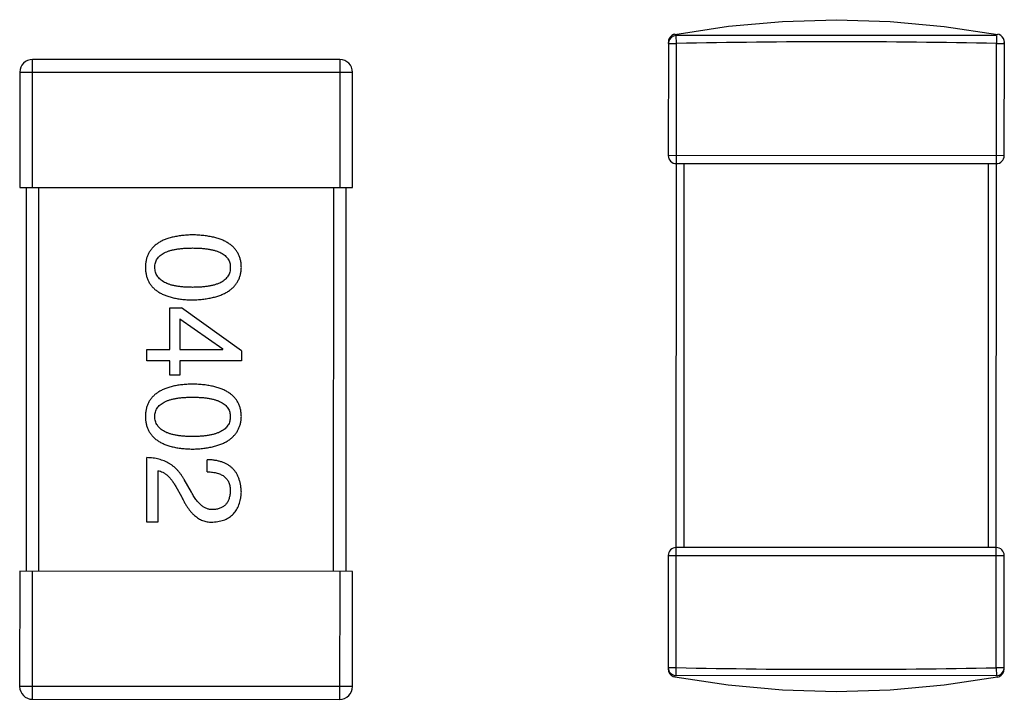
# Model space of a CAD drawing. Header units: millimetres. Extents: x 3 to 124, y -45 to 11.
# Tile 26 of 46: x 107.11 to 108.65, y -18.03 to -16.97. Entities that reach past the tile are written whole.
import ezdxf

# ---------------------------------------------------------------- set-up
doc = ezdxf.new("R2010")
doc.units = ezdxf.units.MM
doc.header["$LTSCALE"] = 1.21
doc.header["$MEASUREMENT"] = 0
doc.layers.get('0').update_dxf_attribs({"linetype": 'CONTINUOUS'})

msp = doc.modelspace()

# ---------------------------------------------------------------- linework, layer by layer
at = {"color": 6, "linetype": 'Continuous'}
for p, q in [((108.1286, -17.0013), (108.1285, -17.1786)), ((108.1408, -16.9908), (108.1388, -16.9891)), ((108.1411, -17.0033), (108.1408, -16.9908)), ((108.6413, -16.9909), (108.1408, -16.9908)), ((108.6413, -16.9909), (108.6411, -17.0034)), ((108.6535, -17.1787), (108.6536, -17.0014)), ((108.1286, -17.0033), (108.1411, -17.0033)), ((108.1409, -17.9789), (108.1411, -17.0033)), ((108.6409, -17.9789), (108.6411, -17.0034)), ((108.6411, -17.0034), (108.6536, -17.0034)), ((107.1351, -17.2282), (107.1351, -17.0282)), ((107.6151, -17.0283), (107.1351, -17.0282)), ((107.6151, -17.0283), (107.6151, -17.2283)), ((107.1151, -17.0482), (107.1151, -17.2282)), ((107.1151, -17.0482), (107.6351, -17.0483)), ((107.6351, -17.2283), (107.6351, -17.0483)), ((108.6535, -17.1787), (108.1285, -17.1786)), ((108.141, -17.1911), (108.641, -17.1911)), ((108.1534, -17.7911), (108.1535, -17.1911)), ((108.6285, -17.1911), (108.6284, -17.7911)), ((107.1151, -17.2282), (107.6351, -17.2283)), ((107.1251, -17.2282), (107.125, -17.8282)), ((107.145, -17.8282), (107.1451, -17.2282)), ((107.6051, -17.2283), (107.605, -17.8283)), ((107.625, -17.8283), (107.6251, -17.2283)), ((107.3498, -17.4813), (107.3498, -17.4165)), ((107.3498, -17.4165), (107.3679, -17.4166)), ((107.4613, -17.4838), (107.3679, -17.4166)), ((107.3654, -17.4338), (107.3654, -17.4813)), ((107.3654, -17.4338), (107.4326, -17.4805)), ((107.3138, -17.4813), (107.3498, -17.4813)), ((107.3138, -17.4993), (107.3138, -17.4813)), ((107.3654, -17.4813), (107.4326, -17.4813)), ((107.4326, -17.4813), (107.4326, -17.4805)), ((107.4613, -17.4838), (107.4613, -17.4994)), ((107.3498, -17.4993), (107.3138, -17.4993)), ((107.3498, -17.5215), (107.3498, -17.4993)), ((107.4613, -17.4994), (107.3654, -17.4993)), ((107.3654, -17.4993), (107.3654, -17.5215)), ((107.3654, -17.5215), (107.3498, -17.5215)), ((107.3137, -17.7513), (107.3137, -17.6505)), ((107.408, -17.6727), (107.408, -17.6538)), ((107.3309, -17.671), (107.3309, -17.7513)), ((107.3834, -17.7046), (107.3719, -17.6849)), ((107.3588, -17.6956), (107.3678, -17.7112)), ((107.3309, -17.7513), (107.3137, -17.7513)), ((108.6409, -17.7911), (108.1409, -17.7911)), ((108.1284, -17.8036), (108.6534, -17.8037)), ((108.1284, -17.8036), (108.1284, -17.9808)), ((108.6534, -17.9809), (108.6534, -17.8037)), ((107.115, -17.8282), (107.1149, -18.0082)), ((107.635, -17.8283), (107.115, -17.8282)), ((107.1349, -18.0282), (107.135, -17.8282)), ((107.615, -17.8283), (107.6149, -18.0283)), ((107.6349, -18.0083), (107.635, -17.8283)), ((108.1409, -17.9789), (108.1284, -17.9788)), ((108.1406, -17.9913), (108.1409, -17.9789)), ((108.6534, -17.9789), (108.6409, -17.9789)), ((108.6409, -17.9789), (108.6412, -17.9914)), ((108.6412, -17.9914), (108.1406, -17.9913)), ((107.6349, -18.0083), (107.1149, -18.0082)), ((107.1349, -18.0282), (107.6149, -18.0283))]:
    msp.add_line(p, q, dxfattribs=at)
for points in [[(108.1388, -16.9891), (108.2225, -16.9764), (108.3069, -16.9687), (108.3911, -16.9661), (108.4754, -16.9687), (108.5597, -16.9765), (108.6433, -16.9892)], [(108.1387, -16.9888), (108.1368, -16.9894), (108.134, -16.9909), (108.1317, -16.993), (108.13, -16.9955), (108.1289, -16.9983), (108.1286, -17.0013)], [(108.6536, -17.0014), (108.6532, -16.9984), (108.6521, -16.9956), (108.6504, -16.9931), (108.6481, -16.991), (108.6454, -16.9895), (108.6434, -16.9889)], [(108.1284, -17.9808), (108.1289, -17.9844), (108.1304, -17.9877), (108.1328, -17.9904), (108.1359, -17.9924), (108.1386, -17.9933)], [(108.6432, -17.9934), (108.6458, -17.9925), (108.6489, -17.9905), (108.6513, -17.9877), (108.6529, -17.9844), (108.6534, -17.9809)], [(108.1386, -17.993), (108.2223, -18.0058), (108.3067, -18.0135), (108.3909, -18.0161), (108.4752, -18.0135), (108.5596, -18.0058), (108.6431, -17.9931)]]:
    msp.add_lwpolyline(points, dxfattribs=at)
for centre, radius, start, end in [((108.141, -17.0033), 0.0125, 171.5273, 179.9721), ((108.1411, -17.0033), 0.0125, 91.3152, 170.9258), ((108.1412, -17.0033), 0.0126, 170.9492, 171.5593), ((108.3889, -29.0806), 12.0799, 88.80375, 91.17546), ((108.641, -17.0034), 0.0125, 0.0317, 8.4227), ((107.1351, -17.0482), 0.02, 89.9896, 179.9896), ((107.6151, -17.0483), 0.02, 359.9896, 89.9896), ((108.141, -17.1786), 0.0125, 179.9896, 269.9896), ((108.641, -17.1786), 0.0125, 269.9896, 359.9896), ((108.1409, -17.8036), 0.0125, 89.9896, 179.9896), ((108.6409, -17.8036), 0.0125, 359.9896, 89.9896), ((108.1409, -17.9788), 0.0125, 180.0317, 268.6662), ((108.3931, -5.9013), 12.0801, 268.80378, 271.17544), ((108.6409, -17.9789), 0.0125, 271.3152, 350.926), ((108.6409, -17.9789), 0.0125, 351.5275, 359.9721), ((108.6407, -17.9789), 0.0126, 350.9493, 351.5595), ((107.1349, -18.0082), 0.02, 179.9896, 269.9896), ((107.6149, -18.0083), 0.02, 269.9896, 359.9896)]:
    msp.add_arc(centre, radius, start, end, dxfattribs=at)
for points, knots in [([(107.3851, -17.3024), (107.3822, -17.3025), (107.3764, -17.3027), (107.3682, -17.3035), (107.3604, -17.3046), (107.3533, -17.3061), (107.3467, -17.308), (107.3406, -17.3102), (107.3351, -17.3128), (107.3302, -17.3158), (107.3258, -17.3192), (107.322, -17.3229), (107.3188, -17.3271), (107.3161, -17.3316), (107.3141, -17.3365), (107.3125, -17.3417), (107.3116, -17.3474), (107.3114, -17.3513), (107.3113, -17.3532)], [0, 0, 0, 0, 0.087693, 0.170223, 0.247496, 0.319826, 0.387768, 0.451403, 0.511459, 0.568358, 0.622671, 0.675251, 0.726739, 0.778422, 0.830759, 0.884394, 0.940865, 1, 1, 1, 1]), ([(107.4613, -17.3533), (107.4612, -17.3513), (107.4611, -17.3474), (107.4601, -17.3418), (107.4585, -17.3365), (107.4564, -17.3316), (107.4536, -17.3271), (107.4503, -17.323), (107.4464, -17.3192), (107.4418, -17.3158), (107.4368, -17.3128), (107.4311, -17.3102), (107.4248, -17.308), (107.418, -17.3061), (107.4106, -17.3046), (107.4026, -17.3035), (107.3941, -17.3027), (107.3882, -17.3025), (107.3851, -17.3024)], [0, 0, 0, 0, 0.057911, 0.113262, 0.165956, 0.217443, 0.268511, 0.319665, 0.372, 0.426129, 0.483365, 0.543779, 0.607756, 0.676562, 0.749704, 0.827713, 0.911177, 1, 1, 1, 1]), ([(107.3261, -17.3532), (107.3261, -17.352), (107.3262, -17.3496), (107.3269, -17.3461), (107.3281, -17.3429), (107.3297, -17.3399), (107.3318, -17.3372), (107.3344, -17.3347), (107.3374, -17.3324), (107.3409, -17.3304), (107.3448, -17.3286), (107.3492, -17.3271), (107.3541, -17.3258), (107.3594, -17.3247), (107.3652, -17.3239), (107.3714, -17.3234), (107.3781, -17.323), (107.3827, -17.323), (107.3851, -17.3229)], [0, 0, 0, 0, 0.049766, 0.097012, 0.143225, 0.188786, 0.235079, 0.282962, 0.333687, 0.387747, 0.445963, 0.508657, 0.576545, 0.649868, 0.72822, 0.812712, 0.903543, 1, 1, 1, 1]), ([(107.3851, -17.3229), (107.3875, -17.323), (107.3921, -17.323), (107.3988, -17.3234), (107.405, -17.3239), (107.4108, -17.3247), (107.4161, -17.3259), (107.421, -17.3271), (107.4254, -17.3286), (107.4293, -17.3304), (107.4328, -17.3324), (107.4358, -17.3347), (107.4384, -17.3372), (107.4405, -17.3399), (107.4421, -17.3429), (107.4433, -17.3462), (107.444, -17.3496), (107.4441, -17.352), (107.4441, -17.3533)], [0, 0, 0, 0, 0.096452, 0.187278, 0.271765, 0.350519, 0.423437, 0.491321, 0.554011, 0.612224, 0.666281, 0.717003, 0.764884, 0.811423, 0.856783, 0.902993, 0.950236, 1, 1, 1, 1]), ([(107.3113, -17.3532), (107.3114, -17.3552), (107.3116, -17.3591), (107.3125, -17.3647), (107.3141, -17.37), (107.3161, -17.3749), (107.3188, -17.3794), (107.322, -17.3836), (107.3258, -17.3873), (107.3302, -17.3907), (107.3351, -17.3937), (107.3406, -17.3963), (107.3467, -17.3985), (107.3533, -17.4004), (107.3604, -17.4019), (107.3681, -17.403), (107.3764, -17.4038), (107.3821, -17.404), (107.3851, -17.4041)], [0, 0, 0, 0, 0.059134, 0.115603, 0.169236, 0.221572, 0.273254, 0.32474, 0.377319, 0.431815, 0.488555, 0.548609, 0.612242, 0.680182, 0.75251, 0.829782, 0.91231, 1, 1, 1, 1]), ([(107.3851, -17.3844), (107.3828, -17.3844), (107.3782, -17.3843), (107.3716, -17.384), (107.3654, -17.3834), (107.3597, -17.3825), (107.3544, -17.3815), (107.3496, -17.3801), (107.3452, -17.3786), (107.3413, -17.3767), (107.3378, -17.3746), (107.3348, -17.3723), (107.3321, -17.3698), (107.33, -17.3669), (107.3283, -17.3639), (107.3271, -17.3605), (107.3263, -17.357), (107.3262, -17.3545), (107.3261, -17.3532)], [0, 0, 0, 0, 0.094834, 0.184067, 0.267029, 0.344713, 0.417334, 0.484367, 0.546941, 0.604717, 0.65953, 0.710539, 0.759381, 0.806382, 0.853027, 0.900623, 0.949121, 1, 1, 1, 1]), ([(107.3851, -17.4041), (107.3881, -17.4039), (107.394, -17.4037), (107.4024, -17.4028), (107.4104, -17.4016), (107.4177, -17.4001), (107.4245, -17.3982), (107.4307, -17.3959), (107.4363, -17.3933), (107.4414, -17.3903), (107.4459, -17.3869), (107.4499, -17.3832), (107.4533, -17.3791), (107.4561, -17.3746), (107.4583, -17.3698), (107.4599, -17.3646), (107.461, -17.3591), (107.4612, -17.3552), (107.4613, -17.3533)], [0, 0, 0, 0, 0.088475, 0.171606, 0.249595, 0.322626, 0.391327, 0.455765, 0.516374, 0.573675, 0.628522, 0.681161, 0.732559, 0.783563, 0.83504, 0.887639, 0.942585, 1, 1, 1, 1]), ([(107.4441, -17.3533), (107.4441, -17.3545), (107.444, -17.357), (107.4433, -17.3606), (107.4421, -17.3639), (107.4405, -17.367), (107.4384, -17.3698), (107.4358, -17.3724), (107.4328, -17.3746), (107.4293, -17.3768), (107.4254, -17.3786), (107.421, -17.3801), (107.4161, -17.3815), (107.4108, -17.3825), (107.405, -17.3834), (107.3988, -17.384), (107.3921, -17.3843), (107.3875, -17.3844), (107.3851, -17.3844)], [0, 0, 0, 0, 0.050604, 0.098688, 0.145699, 0.191791, 0.238625, 0.286717, 0.337546, 0.391814, 0.449755, 0.512106, 0.579685, 0.652048, 0.730262, 0.814146, 0.904281, 1, 1, 1, 1]), ([(107.3851, -17.5356), (107.3821, -17.5357), (107.3764, -17.5359), (107.3681, -17.5367), (107.3604, -17.5377), (107.3532, -17.5393), (107.3466, -17.5411), (107.3406, -17.5434), (107.3351, -17.546), (107.3302, -17.549), (107.3258, -17.5523), (107.322, -17.5561), (107.3188, -17.5602), (107.3161, -17.5647), (107.314, -17.5696), (107.3125, -17.5749), (107.3116, -17.5805), (107.3114, -17.5844), (107.3113, -17.5864)], [0, 0, 0, 0, 0.087693, 0.170223, 0.247496, 0.319826, 0.387768, 0.451403, 0.511459, 0.568358, 0.622671, 0.675251, 0.726739, 0.778422, 0.830759, 0.884394, 0.940865, 1, 1, 1, 1]), ([(107.4613, -17.5864), (107.4612, -17.5844), (107.461, -17.5805), (107.4601, -17.5749), (107.4585, -17.5697), (107.4563, -17.5648), (107.4536, -17.5602), (107.4502, -17.5561), (107.4463, -17.5524), (107.4418, -17.549), (107.4367, -17.546), (107.431, -17.5434), (107.4248, -17.5411), (107.418, -17.5393), (107.4106, -17.5378), (107.4026, -17.5367), (107.394, -17.5359), (107.3881, -17.5357), (107.3851, -17.5356)], [0, 0, 0, 0, 0.057911, 0.113262, 0.165956, 0.217443, 0.268511, 0.319665, 0.372, 0.426129, 0.483365, 0.543779, 0.607756, 0.676562, 0.749704, 0.827713, 0.911177, 1, 1, 1, 1]), ([(107.326, -17.5864), (107.3261, -17.5852), (107.3262, -17.5828), (107.3269, -17.5793), (107.328, -17.576), (107.3297, -17.5731), (107.3318, -17.5703), (107.3343, -17.5678), (107.3374, -17.5656), (107.3409, -17.5636), (107.3448, -17.5618), (107.3492, -17.5602), (107.3541, -17.559), (107.3594, -17.5579), (107.3651, -17.5571), (107.3714, -17.5565), (107.3781, -17.5561), (107.3827, -17.5561), (107.3851, -17.5561)], [0, 0, 0, 0, 0.049766, 0.097012, 0.143225, 0.188786, 0.235079, 0.282962, 0.333687, 0.387747, 0.445963, 0.508657, 0.576545, 0.649868, 0.72822, 0.812712, 0.903543, 1, 1, 1, 1]), ([(107.3851, -17.5561), (107.3874, -17.5561), (107.3921, -17.5561), (107.3988, -17.5565), (107.405, -17.5571), (107.4108, -17.5579), (107.4161, -17.559), (107.4209, -17.5602), (107.4253, -17.5618), (107.4293, -17.5636), (107.4328, -17.5656), (107.4358, -17.5678), (107.4383, -17.5703), (107.4405, -17.5731), (107.4421, -17.5761), (107.4433, -17.5793), (107.4439, -17.5828), (107.444, -17.5852), (107.4441, -17.5864)], [0, 0, 0, 0, 0.096452, 0.187278, 0.271765, 0.350519, 0.423437, 0.491321, 0.554011, 0.612224, 0.666281, 0.717003, 0.764884, 0.811423, 0.856783, 0.902993, 0.950236, 1, 1, 1, 1]), ([(107.3113, -17.5864), (107.3114, -17.5884), (107.3116, -17.5923), (107.3125, -17.5979), (107.314, -17.6031), (107.3161, -17.608), (107.3188, -17.6126), (107.322, -17.6167), (107.3258, -17.6205), (107.3301, -17.6238), (107.3351, -17.6268), (107.3406, -17.6294), (107.3466, -17.6317), (107.3532, -17.6335), (107.3604, -17.6351), (107.3681, -17.6362), (107.3764, -17.6369), (107.3821, -17.6371), (107.3851, -17.6372)], [0, 0, 0, 0, 0.059134, 0.115603, 0.169236, 0.221572, 0.273254, 0.32474, 0.377319, 0.431815, 0.488555, 0.548609, 0.612242, 0.680182, 0.75251, 0.829782, 0.91231, 1, 1, 1, 1]), ([(107.3851, -17.6176), (107.3827, -17.6175), (107.3782, -17.6175), (107.3715, -17.6171), (107.3654, -17.6165), (107.3597, -17.6157), (107.3544, -17.6146), (107.3496, -17.6133), (107.3452, -17.6117), (107.3413, -17.6099), (107.3378, -17.6078), (107.3347, -17.6055), (107.3321, -17.6029), (107.33, -17.6001), (107.3283, -17.597), (107.327, -17.5937), (107.3263, -17.5901), (107.3261, -17.5877), (107.326, -17.5864)], [0, 0, 0, 0, 0.094834, 0.184067, 0.267029, 0.344713, 0.417334, 0.484367, 0.546941, 0.604717, 0.65953, 0.710539, 0.759381, 0.806382, 0.853027, 0.900623, 0.949121, 1, 1, 1, 1]), ([(107.4441, -17.5864), (107.444, -17.5877), (107.4439, -17.5901), (107.4433, -17.5937), (107.4421, -17.597), (107.4405, -17.6001), (107.4383, -17.6029), (107.4358, -17.6055), (107.4327, -17.6078), (107.4293, -17.6099), (107.4253, -17.6117), (107.4209, -17.6133), (107.4161, -17.6146), (107.4108, -17.6157), (107.405, -17.6165), (107.3987, -17.6171), (107.3921, -17.6175), (107.3874, -17.6175), (107.3851, -17.6176)], [0, 0, 0, 0, 0.050604, 0.098688, 0.145699, 0.191791, 0.238625, 0.286717, 0.337546, 0.391814, 0.449755, 0.512106, 0.579685, 0.652048, 0.730262, 0.814146, 0.904281, 1, 1, 1, 1]), ([(107.3851, -17.6372), (107.3881, -17.6371), (107.3939, -17.6368), (107.4024, -17.636), (107.4103, -17.6348), (107.4177, -17.6333), (107.4244, -17.6314), (107.4307, -17.6291), (107.4363, -17.6265), (107.4414, -17.6234), (107.4459, -17.6201), (107.4499, -17.6163), (107.4532, -17.6122), (107.456, -17.6078), (107.4582, -17.6029), (107.4599, -17.5978), (107.4609, -17.5922), (107.4612, -17.5884), (107.4613, -17.5864)], [0, 0, 0, 0, 0.088475, 0.171606, 0.249595, 0.322626, 0.391327, 0.455765, 0.516374, 0.573675, 0.628522, 0.681161, 0.732559, 0.783563, 0.83504, 0.887639, 0.942585, 1, 1, 1, 1]), ([(107.3719, -17.6849), (107.3712, -17.6836), (107.3697, -17.6809), (107.3671, -17.6771), (107.3645, -17.6735), (107.3616, -17.6702), (107.3586, -17.6671), (107.3553, -17.6643), (107.352, -17.6618), (107.3484, -17.6595), (107.3447, -17.6574), (107.3408, -17.6557), (107.3367, -17.6542), (107.3324, -17.6529), (107.328, -17.6519), (107.3234, -17.6512), (107.3186, -17.6507), (107.3154, -17.6506), (107.3137, -17.6505)], [0, 0, 0, 0, 0.065828, 0.130094, 0.192451, 0.254037, 0.313974, 0.373757, 0.433048, 0.492243, 0.551902, 0.611758, 0.672678, 0.734814, 0.798569, 0.863693, 0.930488, 1, 1, 1, 1]), ([(107.4613, -17.7046), (107.4612, -17.7026), (107.461, -17.6987), (107.4602, -17.693), (107.459, -17.6877), (107.4574, -17.6828), (107.4555, -17.6782), (107.4531, -17.674), (107.4504, -17.6702), (107.4472, -17.6669), (107.4436, -17.6639), (107.4397, -17.6612), (107.4354, -17.659), (107.4306, -17.6572), (107.4255, -17.6557), (107.42, -17.6547), (107.4141, -17.654), (107.4101, -17.6539), (107.408, -17.6538)], [0, 0, 0, 0, 0.07282, 0.141057, 0.2062, 0.267672, 0.326735, 0.383519, 0.439188, 0.494454, 0.549628, 0.605958, 0.66397, 0.72402, 0.787502, 0.854127, 0.925065, 1, 1, 1, 1]), ([(107.3309, -17.671), (107.3322, -17.6713), (107.3349, -17.6718), (107.3386, -17.6734), (107.3423, -17.6756), (107.3458, -17.6784), (107.3493, -17.6818), (107.3526, -17.6858), (107.3558, -17.6905), (107.3578, -17.6938), (107.3588, -17.6956)], [0, 0, 0, 0, 0.103034, 0.208166, 0.318255, 0.434664, 0.559728, 0.695394, 0.841708, 1, 1, 1, 1]), ([(107.408, -17.6727), (107.4095, -17.6727), (107.4123, -17.6728), (107.4164, -17.6733), (107.4202, -17.6739), (107.4237, -17.6747), (107.427, -17.6759), (107.43, -17.6771), (107.4327, -17.6786), (107.4351, -17.6804), (107.4372, -17.6824), (107.439, -17.6845), (107.4406, -17.687), (107.4419, -17.6896), (107.4428, -17.6924), (107.4435, -17.6955), (107.444, -17.6988), (107.444, -17.701), (107.4441, -17.7022)], [0, 0, 0, 0, 0.082594, 0.15978, 0.232961, 0.301462, 0.365595, 0.426678, 0.484662, 0.540809, 0.595146, 0.648401, 0.702272, 0.757102, 0.813447, 0.872233, 0.934055, 1, 1, 1, 1]), ([(107.4178, -17.7317), (107.417, -17.7317), (107.4154, -17.7318), (107.413, -17.7317), (107.4106, -17.7313), (107.4083, -17.7307), (107.406, -17.7298), (107.4037, -17.7287), (107.4015, -17.7273), (107.3994, -17.7257), (107.3972, -17.7239), (107.3951, -17.7219), (107.3931, -17.7196), (107.391, -17.7171), (107.3891, -17.7143), (107.3871, -17.7113), (107.3852, -17.7081), (107.384, -17.7058), (107.3834, -17.7046)], [0, 0, 0, 0, 0.052237, 0.103888, 0.155485, 0.207395, 0.259864, 0.31356, 0.369176, 0.4266, 0.486836, 0.550048, 0.61567, 0.685271, 0.75824, 0.834614, 0.915635, 1, 1, 1, 1]), ([(107.417, -17.7514), (107.4187, -17.7512), (107.422, -17.7509), (107.4268, -17.7502), (107.4313, -17.749), (107.4354, -17.7476), (107.4393, -17.7458), (107.4429, -17.7437), (107.4461, -17.7413), (107.449, -17.7385), (107.4516, -17.7354), (107.454, -17.732), (107.456, -17.7282), (107.4577, -17.7241), (107.459, -17.7197), (107.4601, -17.715), (107.4609, -17.7099), (107.4611, -17.7064), (107.4613, -17.7046)], [0, 0, 0, 0, 0.070688, 0.137741, 0.201612, 0.262778, 0.321223, 0.378455, 0.434411, 0.490146, 0.546362, 0.603392, 0.662208, 0.723401, 0.787372, 0.85442, 0.925153, 1, 1, 1, 1]), ([(107.4441, -17.7022), (107.444, -17.7033), (107.4439, -17.7055), (107.4435, -17.7087), (107.4429, -17.7117), (107.4422, -17.7144), (107.4412, -17.717), (107.44, -17.7194), (107.4387, -17.7215), (107.4372, -17.7235), (107.4354, -17.7252), (107.4334, -17.7268), (107.4313, -17.7281), (107.429, -17.7293), (107.4265, -17.7302), (107.4238, -17.7309), (107.4209, -17.7314), (107.4188, -17.7316), (107.4178, -17.7317)], [0, 0, 0, 0, 0.076112, 0.148436, 0.216883, 0.281466, 0.34298, 0.402356, 0.459881, 0.51546, 0.571111, 0.62658, 0.683162, 0.741007, 0.801404, 0.863825, 0.930544, 1, 1, 1, 1]), ([(107.3678, -17.7112), (107.3686, -17.7129), (107.3701, -17.7162), (107.3726, -17.7209), (107.3752, -17.7253), (107.3779, -17.7293), (107.3806, -17.733), (107.3835, -17.7364), (107.3864, -17.7394), (107.3895, -17.7421), (107.3926, -17.7445), (107.3958, -17.7465), (107.3991, -17.7482), (107.4025, -17.7495), (107.406, -17.7505), (107.4096, -17.7511), (107.4133, -17.7515), (107.4158, -17.7514), (107.417, -17.7514)], [0, 0, 0, 0, 0.082731, 0.161257, 0.236138, 0.307554, 0.375712, 0.440848, 0.502916, 0.562567, 0.619798, 0.675716, 0.73039, 0.78386, 0.837315, 0.890547, 0.944917, 1, 1, 1, 1])]:
    msp.add_open_spline(points, degree=3, knots=knots, dxfattribs=at)

doc.saveas('drawing.dxf')
